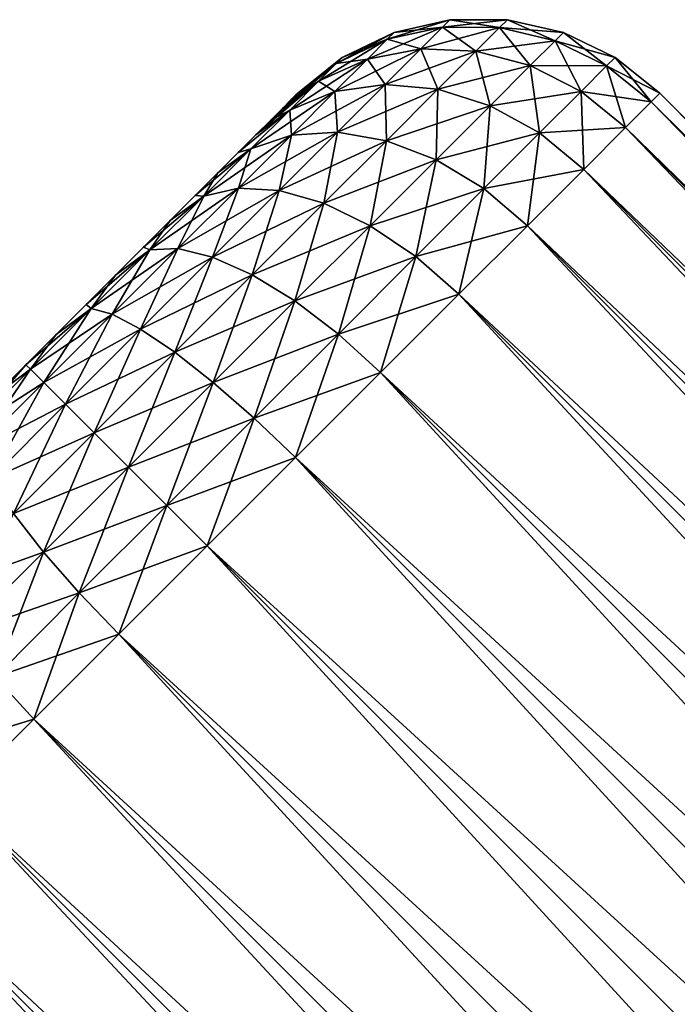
# Model space of a CAD drawing. Header units: metres. Extents: x -27 to 80, y -171 to 27.
# Tile 69 of 117: x -25.62 to -23.05, y 23.1 to 26.94. Entities that reach past the tile are written whole.
import ezdxf

# ---------------------------------------------------------------- set-up
doc = ezdxf.new("R2010")
doc.units = ezdxf.units.M
doc.layers.add('solid_509380_SW0003', color=7, linetype='CONTINUOUS')

msp = doc.modelspace()

# ---------------------------------------------------------------- linework, layer by layer
at = {"layer": 'solid_509380_SW0003'}
for points in [[(-23.970976, 26.915611, 18.414169), (-24.18689, 26.868141, 18.377125), (-24.264673, 26.790358, 18.739756)], [(-24.0564, 26.830187, 18.812424), (-23.970976, 26.915611, 18.414169), (-24.264673, 26.790358, 18.739756)], [(-23.942131, 26.944456, 18), (-24.160625, 26.894405, 18), (-24.18689, 26.868141, 18.377125)], [(-23.970976, 26.915611, 18.414169), (-23.942131, 26.944456, 18), (-24.18689, 26.868141, 18.377125)], [(-23.970976, 26.915611, 17.585831), (-24.18689, 26.868141, 17.622875), (-24.160625, 26.894405, 18)], [(-23.970976, 26.915611, 17.585831), (-24.0564, 26.830187, 17.187576), (-24.18689, 26.868141, 17.622875)], [(-23.942131, 26.944456, 18), (-23.970976, 26.915611, 17.585831), (-24.160625, 26.894405, 18)], [(-23.840786, 26.821775, 17.126888), (-24.0564, 26.830187, 17.187576), (-23.970976, 26.915611, 17.585831)], [(-23.74898, 26.913582, 18.445108), (-23.970976, 26.915611, 18.414169), (-24.0564, 26.830187, 18.812424)], [(-23.840786, 26.821775, 18.873112), (-23.74898, 26.913582, 18.445108), (-24.0564, 26.830187, 18.812424)], [(-23.717979, 26.944582, 18), (-23.942131, 26.944456, 18), (-23.970976, 26.915611, 18.414169)], [(-23.74898, 26.913582, 18.445108), (-23.717979, 26.944582, 18), (-23.970976, 26.915611, 18.414169)], [(-23.74898, 26.913582, 17.554892), (-23.970976, 26.915611, 17.585831), (-23.942131, 26.944456, 18)], [(-23.74898, 26.913582, 17.554892), (-23.840786, 26.821775, 17.126888), (-23.970976, 26.915611, 17.585831)], [(-23.717979, 26.944582, 18), (-23.74898, 26.913582, 17.554892), (-23.942131, 26.944456, 18)], [(-23.628658, 26.765549, 17.081226), (-23.840786, 26.821775, 17.126888), (-23.74898, 26.913582, 17.554892)], [(-23.532051, 26.862156, 18.468388), (-23.74898, 26.913582, 18.445108), (-23.840786, 26.821775, 18.873112)], [(-23.532051, 26.862156, 17.531612), (-23.74898, 26.913582, 17.554892), (-23.717979, 26.944582, 18)], [(-23.499432, 26.894775, 18), (-23.717979, 26.944582, 18), (-23.74898, 26.913582, 18.445108)], [(-23.532051, 26.862156, 17.531612), (-23.628658, 26.765549, 17.081226), (-23.74898, 26.913582, 17.554892)], [(-23.532051, 26.862156, 18.468388), (-23.499432, 26.894775, 18), (-23.74898, 26.913582, 18.445108)], [(-23.499432, 26.894775, 18), (-23.532051, 26.862156, 17.531612), (-23.717979, 26.944582, 18)], [(-24.160625, 26.894405, 18), (-24.36248, 26.796946, 18), (-24.38587, 26.773558, 18.335835)], [(-24.18689, 26.868141, 18.377125), (-24.160625, 26.894405, 18), (-24.38587, 26.773558, 18.335835)], [(-24.160625, 26.894405, 18), (-24.18689, 26.868141, 17.622875), (-24.36248, 26.796946, 18)], [(-23.331093, 26.763916, 17.517166), (-23.532051, 26.862156, 17.531612), (-23.499432, 26.894775, 18)], [(-23.297466, 26.797543, 18), (-23.499432, 26.894775, 18), (-23.532051, 26.862156, 18.468388)], [(-23.297466, 26.797543, 18), (-23.331093, 26.763916, 17.517166), (-23.499432, 26.894775, 18)], [(-24.18689, 26.868141, 18.377125), (-24.38587, 26.773558, 18.335835), (-24.455137, 26.704288, 18.658762)], [(-24.264673, 26.790358, 18.739756), (-24.18689, 26.868141, 18.377125), (-24.455137, 26.704288, 18.658762)], [(-24.18689, 26.868141, 17.622875), (-24.38587, 26.773558, 17.664165), (-24.36248, 26.796946, 18)], [(-24.18689, 26.868141, 17.622875), (-24.264673, 26.790358, 17.260244), (-24.38587, 26.773558, 17.664165)], [(-24.0564, 26.830187, 17.187576), (-24.264673, 26.790358, 17.260244), (-24.18689, 26.868141, 17.622875)], [(-23.628658, 26.765549, 18.918774), (-23.532051, 26.862156, 18.468388), (-23.840786, 26.821775, 18.873112)], [(-23.430679, 26.66433, 17.052887), (-23.628658, 26.765549, 17.081226), (-23.532051, 26.862156, 17.531612)], [(-23.331093, 26.763916, 18.482834), (-23.532051, 26.862156, 18.468388), (-23.628658, 26.765549, 18.918774)], [(-23.331093, 26.763916, 17.517166), (-23.430679, 26.66433, 17.052887), (-23.532051, 26.862156, 17.531612)], [(-23.331093, 26.763916, 18.482834), (-23.297466, 26.797543, 18), (-23.532051, 26.862156, 18.468388)], [(-24.36248, 26.796946, 18), (-24.536606, 26.657927, 17.999996), (-24.543287, 26.651243, 18.168104)], [(-24.38587, 26.773558, 18.335835), (-24.36248, 26.796946, 18), (-24.543287, 26.651243, 18.168104)], [(-24.36248, 26.796946, 18), (-24.38587, 26.773558, 17.664165), (-24.536606, 26.657927, 17.999996)], [(-24.0564, 26.830187, 18.812424), (-24.264673, 26.790358, 18.739756), (-24.390987, 26.664043, 19.073959)], [(-24.195124, 26.691463, 19.179455), (-24.0564, 26.830187, 18.812424), (-24.390987, 26.664043, 19.073959)], [(-24.0564, 26.830187, 17.187576), (-24.195124, 26.691463, 16.820545), (-24.264673, 26.790358, 17.260244)], [(-23.98987, 26.672691, 16.732437), (-24.195124, 26.691463, 16.820545), (-24.0564, 26.830187, 17.187576)], [(-23.840786, 26.821775, 18.873112), (-24.0564, 26.830187, 18.812424), (-24.195124, 26.691463, 19.179455)], [(-23.98987, 26.672691, 19.267563), (-23.840786, 26.821775, 18.873112), (-24.195124, 26.691463, 19.179455)], [(-23.840786, 26.821775, 17.126888), (-23.98987, 26.672691, 16.732437), (-24.0564, 26.830187, 17.187576)], [(-23.785542, 26.608667, 16.666147), (-23.98987, 26.672691, 16.732437), (-23.840786, 26.821775, 17.126888)], [(-23.628658, 26.765549, 18.918774), (-23.840786, 26.821775, 18.873112), (-23.98987, 26.672691, 19.267563)], [(-23.628658, 26.765549, 17.081226), (-23.785542, 26.608667, 16.666147), (-23.840786, 26.821775, 17.126888)], [(-23.331093, 26.763916, 18.482834), (-23.122393, 26.657927, 18), (-23.297466, 26.797543, 18)], [(-23.297466, 26.797543, 18), (-23.156359, 26.623959, 17.512274), (-23.331093, 26.763916, 17.517166)], [(-23.297466, 26.797543, 18), (-23.122393, 26.657927, 18), (-23.156359, 26.623959, 17.512274)], [(-24.38587, 26.773558, 18.335835), (-24.563246, 26.631285, 18.334074), (-24.596235, 26.598295, 18.495859)], [(-24.455137, 26.704288, 18.658762), (-24.38587, 26.773558, 18.335835), (-24.596235, 26.598295, 18.495859)], [(-24.264673, 26.790358, 18.739756), (-24.455137, 26.704288, 18.658762), (-24.567621, 26.591805, 18.956373)], [(-24.390987, 26.664043, 19.073959), (-24.264673, 26.790358, 18.739756), (-24.567621, 26.591805, 18.956373)], [(-24.38587, 26.773558, 17.664165), (-24.563248, 26.631285, 17.66592), (-24.543287, 26.651243, 17.83189)], [(-24.38587, 26.773558, 17.664165), (-24.455137, 26.704288, 17.341238), (-24.563248, 26.631285, 17.66592)], [(-24.38587, 26.773558, 18.335835), (-24.543287, 26.651243, 18.168104), (-24.563246, 26.631285, 18.334074)], [(-24.38587, 26.773558, 17.664165), (-24.543287, 26.651243, 17.83189), (-24.536606, 26.657927, 17.999996)], [(-24.264673, 26.790358, 17.260244), (-24.455137, 26.704288, 17.341238), (-24.38587, 26.773558, 17.664165)], [(-24.264673, 26.790358, 17.260244), (-24.390987, 26.664043, 16.926041), (-24.455137, 26.704288, 17.341238)], [(-24.195124, 26.691463, 16.820545), (-24.390987, 26.664043, 16.926041), (-24.264673, 26.790358, 17.260244)], [(-23.785542, 26.608667, 19.333853), (-23.628658, 26.765549, 18.918774), (-23.98987, 26.672691, 19.267563)], [(-23.592402, 26.502609, 16.625004), (-23.785542, 26.608667, 16.666147), (-23.628658, 26.765549, 17.081226)], [(-23.430679, 26.66433, 18.947113), (-23.628658, 26.765549, 18.918774), (-23.785542, 26.608667, 19.333853)], [(-23.430679, 26.66433, 17.052887), (-23.592402, 26.502609, 16.625004), (-23.628658, 26.765549, 17.081226)], [(-23.430679, 26.66433, 18.947113), (-23.331093, 26.763916, 18.482834), (-23.628658, 26.765549, 18.918774)], [(-23.430679, 26.66433, 18.947113), (-23.156359, 26.623959, 18.487726), (-23.331093, 26.763916, 18.482834)], [(-23.331093, 26.763916, 17.517166), (-23.256954, 26.523363, 17.043291), (-23.430679, 26.66433, 17.052887)], [(-23.331093, 26.763916, 18.482834), (-23.156359, 26.623959, 18.487726), (-23.122393, 26.657927, 18)], [(-23.331093, 26.763916, 17.517166), (-23.156359, 26.623959, 17.512274), (-23.256954, 26.523363, 17.043291)], [(-24.455137, 26.704288, 18.658762), (-24.641834, 26.552696, 18.651386), (-24.699469, 26.495064, 18.798698)], [(-24.567621, 26.591805, 18.956373), (-24.455137, 26.704288, 18.658762), (-24.699469, 26.495064, 18.798698)], [(-24.455137, 26.704288, 17.341238), (-24.641836, 26.552694, 17.348608), (-24.596237, 26.598295, 17.504135)], [(-24.455137, 26.704288, 17.341238), (-24.567621, 26.591805, 17.043627), (-24.641836, 26.552694, 17.348608)], [(-24.455137, 26.704288, 18.658762), (-24.596235, 26.598295, 18.495859), (-24.641834, 26.552696, 18.651386)], [(-24.455137, 26.704288, 17.341238), (-24.596237, 26.598295, 17.504135), (-24.563248, 26.631285, 17.66592)], [(-24.390987, 26.664043, 16.926041), (-24.567621, 26.591805, 17.043627), (-24.455137, 26.704288, 17.341238)], [(-24.195124, 26.691463, 19.179455), (-24.390987, 26.664043, 19.073959), (-24.560978, 26.494053, 19.36689)], [(-24.381811, 26.504776, 19.501162), (-24.195124, 26.691463, 19.179455), (-24.560978, 26.494053, 19.36689)], [(-24.195124, 26.691463, 16.820545), (-24.381811, 26.504776, 16.498838), (-24.390987, 26.664043, 16.926041)], [(-24.190504, 26.472057, 16.3867), (-24.381811, 26.504776, 16.498838), (-24.195124, 26.691463, 16.820545)], [(-23.98987, 26.672691, 19.267563), (-24.195124, 26.691463, 19.179455), (-24.381811, 26.504776, 19.501162)], [(-23.98987, 26.672691, 16.732437), (-24.190504, 26.472057, 16.3867), (-24.195124, 26.691463, 16.820545)], [(-24.390987, 26.664043, 19.073959), (-24.567621, 26.591805, 18.956373), (-24.719, 26.440426, 19.217232)], [(-24.560978, 26.494053, 19.36689), (-24.390987, 26.664043, 19.073959), (-24.719, 26.440426, 19.217232)], [(-24.390987, 26.664043, 16.926041), (-24.560978, 26.494053, 16.63311), (-24.567621, 26.591805, 17.043627)], [(-24.543287, 26.651243, 18.168104), (-24.543287, 26.651243, 17.83189), (-24.563248, 26.631285, 17.66592)], [(-24.563246, 26.631285, 18.334074), (-24.543287, 26.651243, 18.168104), (-24.563248, 26.631285, 17.66592)], [(-24.381811, 26.504776, 16.498838), (-24.560978, 26.494053, 16.63311), (-24.390987, 26.664043, 16.926041)], [(-24.543287, 26.651243, 18.168104), (-24.536606, 26.657927, 17.999996), (-24.543287, 26.651243, 17.83189)], [(-24.190504, 26.472057, 19.6133), (-23.98987, 26.672691, 19.267563), (-24.381811, 26.504776, 19.501162)], [(-23.996668, 26.397539, 16.302328), (-24.190504, 26.472057, 16.3867), (-23.98987, 26.672691, 16.732437)], [(-23.785542, 26.608667, 19.333853), (-23.98987, 26.672691, 19.267563), (-24.190504, 26.472057, 19.6133)], [(-23.785542, 26.608667, 16.666147), (-23.996668, 26.397539, 16.302328), (-23.98987, 26.672691, 16.732437)], [(-23.592402, 26.502609, 19.374996), (-23.430679, 26.66433, 18.947113), (-23.785542, 26.608667, 19.333853)], [(-23.592402, 26.502609, 19.374996), (-23.256954, 26.523363, 18.956709), (-23.430679, 26.66433, 18.947113)], [(-23.430679, 26.66433, 17.052887), (-23.420315, 26.360003, 16.611074), (-23.592402, 26.502609, 16.625004)], [(-23.430679, 26.66433, 18.947113), (-23.256954, 26.523363, 18.956709), (-23.156359, 26.623959, 18.487726)], [(-23.430679, 26.66433, 17.052887), (-23.256954, 26.523363, 17.043291), (-23.420315, 26.360003, 16.611074)], [(-15.344217, 18.879751, 18), (-23.122393, 26.657927, 18), (-23.156359, 26.623959, 18.487726)], [(-15.378184, 18.845783, 17.512274), (-23.156359, 26.623959, 17.512274), (-23.122393, 26.657927, 18)], [(-15.344217, 18.879751, 18), (-15.378184, 18.845783, 17.512274), (-23.122393, 26.657927, 18)], [(-24.563246, 26.631285, 18.334074), (-24.563248, 26.631285, 17.66592), (-24.596237, 26.598295, 17.504135)], [(-24.596235, 26.598295, 18.495859), (-24.563246, 26.631285, 18.334074), (-24.596237, 26.598295, 17.504135)], [(-23.996668, 26.397539, 19.697672), (-23.785542, 26.608667, 19.333853), (-24.190504, 26.472057, 19.6133)], [(-23.810041, 26.284969, 16.249962), (-23.996668, 26.397539, 16.302328), (-23.785542, 26.608667, 16.666147)], [(-23.592402, 26.502609, 19.374996), (-23.785542, 26.608667, 19.333853), (-23.996668, 26.397539, 19.697672)], [(-23.592402, 26.502609, 16.625004), (-23.810041, 26.284969, 16.249962), (-23.785542, 26.608667, 16.666147)], [(-15.378184, 18.845783, 18.487726), (-23.156359, 26.623959, 18.487726), (-23.256954, 26.523363, 18.956709)], [(-15.478781, 18.745188, 17.043291), (-23.256954, 26.523363, 17.043291), (-23.156359, 26.623959, 17.512274)], [(-15.378184, 18.845783, 18.487726), (-15.344217, 18.879751, 18), (-23.156359, 26.623959, 18.487726)], [(-15.378184, 18.845783, 17.512274), (-15.478781, 18.745188, 17.043291), (-23.156359, 26.623959, 17.512274)], [(-24.567621, 26.591805, 17.043627), (-24.768419, 26.426113, 17.064037), (-24.699471, 26.49506, 17.201298)], [(-24.567621, 26.591805, 17.043627), (-24.719, 26.440426, 16.782768), (-24.768419, 26.426113, 17.064037)], [(-24.567621, 26.591805, 18.956373), (-24.699469, 26.495064, 18.798698), (-24.768415, 26.426115, 18.935957)], [(-24.719, 26.440426, 19.217232), (-24.567621, 26.591805, 18.956373), (-24.768415, 26.426115, 18.935957)], [(-24.560978, 26.494053, 16.63311), (-24.719, 26.440426, 16.782768), (-24.567621, 26.591805, 17.043627)], [(-24.567621, 26.591805, 17.043627), (-24.699471, 26.49506, 17.201298), (-24.641836, 26.552694, 17.348608)], [(-24.596235, 26.598295, 18.495859), (-24.596237, 26.598295, 17.504135), (-24.641836, 26.552694, 17.348608)], [(-24.641834, 26.552696, 18.651386), (-24.596235, 26.598295, 18.495859), (-24.641836, 26.552694, 17.348608)], [(-24.641834, 26.552696, 18.651386), (-24.641836, 26.552694, 17.348608), (-24.699471, 26.49506, 17.201298)], [(-24.699469, 26.495064, 18.798698), (-24.641834, 26.552696, 18.651386), (-24.699471, 26.49506, 17.201298)], [(-24.560978, 26.494053, 19.36689), (-24.719, 26.440426, 19.217232), (-24.903454, 26.255972, 19.431314)], [(-24.768112, 26.286919, 19.607292), (-24.560978, 26.494053, 19.36689), (-24.903454, 26.255972, 19.431314)], [(-24.768415, 26.426115, 18.935957), (-24.699471, 26.49506, 17.201298), (-24.768419, 26.426113, 17.064037)], [(-24.768415, 26.426115, 18.935957), (-24.699469, 26.495064, 18.798698), (-24.699471, 26.49506, 17.201298)], [(-24.381811, 26.504776, 19.501162), (-24.560978, 26.494053, 19.36689), (-24.768112, 26.286919, 19.607292)], [(-24.609293, 26.277294, 19.765179), (-24.381811, 26.504776, 19.501162), (-24.768112, 26.286919, 19.607292)], [(-24.560978, 26.494053, 16.63311), (-24.768112, 26.286919, 16.392708), (-24.719, 26.440426, 16.782768)], [(-24.609293, 26.277294, 16.234821), (-24.768112, 26.286919, 16.392708), (-24.560978, 26.494053, 16.63311)], [(-24.381811, 26.504776, 16.498838), (-24.609293, 26.277294, 16.234821), (-24.560978, 26.494053, 16.63311)], [(-24.434978, 26.227583, 16.102959), (-24.609293, 26.277294, 16.234821), (-24.381811, 26.504776, 16.498838)], [(-24.190504, 26.472057, 19.6133), (-24.381811, 26.504776, 19.501162), (-24.609293, 26.277294, 19.765179)], [(-24.190504, 26.472057, 16.3867), (-24.434978, 26.227583, 16.102959), (-24.381811, 26.504776, 16.498838)], [(-23.810041, 26.284969, 19.750038), (-23.592402, 26.502609, 19.374996), (-23.996668, 26.397539, 19.697672)], [(-23.810041, 26.284969, 19.750038), (-23.420315, 26.360003, 19.388926), (-23.592402, 26.502609, 19.374996)], [(-23.592402, 26.502609, 16.625004), (-23.64016, 26.140158, 16.232233), (-23.810041, 26.284969, 16.249962)], [(-23.592402, 26.502609, 16.625004), (-23.420315, 26.360003, 16.611074), (-23.64016, 26.140158, 16.232233)], [(-23.592402, 26.502609, 19.374996), (-23.420315, 26.360003, 19.388926), (-23.256954, 26.523363, 18.956709)], [(-15.478781, 18.745188, 18.956709), (-23.256954, 26.523363, 18.956709), (-23.420315, 26.360003, 19.388926)], [(-15.642139, 18.581829, 16.611074), (-23.420315, 26.360003, 16.611074), (-23.256954, 26.523363, 17.043291)], [(-15.478781, 18.745188, 18.956709), (-15.378184, 18.845783, 18.487726), (-23.256954, 26.523363, 18.956709)], [(-15.478781, 18.745188, 17.043291), (-15.642139, 18.581829, 16.611074), (-23.256954, 26.523363, 17.043291)], [(-24.434978, 26.227583, 19.897041), (-24.190504, 26.472057, 19.6133), (-24.609293, 26.277294, 19.765179)], [(-24.253927, 26.14028, 16.003748), (-24.434978, 26.227583, 16.102959), (-24.190504, 26.472057, 16.3867)], [(-23.996668, 26.397539, 19.697672), (-24.190504, 26.472057, 19.6133), (-24.434978, 26.227583, 19.897041)], [(-23.996668, 26.397539, 16.302328), (-24.253927, 26.14028, 16.003748), (-24.190504, 26.472057, 16.3867)], [(-24.719, 26.440426, 19.217232), (-24.847805, 26.346725, 19.061422), (-24.936657, 26.257875, 19.173538)], [(-24.903454, 26.255972, 19.431314), (-24.719, 26.440426, 19.217232), (-24.936657, 26.257875, 19.173538)], [(-24.719, 26.440426, 16.782768), (-24.903454, 26.255972, 16.568686), (-24.847809, 26.346722, 16.938574)], [(-24.768112, 26.286919, 16.392708), (-24.903454, 26.255972, 16.568686), (-24.719, 26.440426, 16.782768)], [(-24.719, 26.440426, 16.782768), (-24.847809, 26.346722, 16.938574), (-24.768419, 26.426113, 17.064037)], [(-24.847805, 26.346725, 19.061422), (-24.768419, 26.426113, 17.064037), (-24.847809, 26.346722, 16.938574)], [(-24.719, 26.440426, 19.217232), (-24.768415, 26.426115, 18.935957), (-24.847805, 26.346725, 19.061422)], [(-24.847805, 26.346725, 19.061422), (-24.768415, 26.426115, 18.935957), (-24.768419, 26.426113, 17.064037)], [(-24.253927, 26.14028, 19.996252), (-23.996668, 26.397539, 19.697672), (-24.434978, 26.227583, 19.897041)], [(-24.075235, 26.019773, 15.942173), (-24.253927, 26.14028, 16.003748), (-23.996668, 26.397539, 16.302328)], [(-23.810041, 26.284969, 19.750038), (-23.996668, 26.397539, 19.697672), (-24.253927, 26.14028, 19.996252)], [(-23.810041, 26.284969, 16.249962), (-24.075235, 26.019773, 15.942173), (-23.996668, 26.397539, 16.302328)], [(-24.936657, 26.257875, 19.173538), (-24.847809, 26.346722, 16.938574), (-24.936659, 26.257872, 16.826458)], [(-24.903454, 26.255972, 16.568686), (-24.936659, 26.257872, 16.826458), (-24.847809, 26.346722, 16.938574)], [(-24.936657, 26.257875, 19.173538), (-24.847805, 26.346725, 19.061422), (-24.847809, 26.346722, 16.938574)], [(-23.810041, 26.284969, 19.750038), (-23.64016, 26.140158, 19.767767), (-23.420315, 26.360003, 19.388926)], [(-15.642139, 18.581829, 19.388926), (-23.420315, 26.360003, 19.388926), (-23.64016, 26.140158, 19.767767)], [(-15.861984, 18.361984, 16.232233), (-23.64016, 26.140158, 16.232233), (-23.420315, 26.360003, 16.611074)], [(-15.642139, 18.581829, 19.388926), (-15.478781, 18.745188, 18.956709), (-23.420315, 26.360003, 19.388926)], [(-15.642139, 18.581829, 16.611074), (-15.861984, 18.361984, 16.232233), (-23.420315, 26.360003, 16.611074)], [(-24.768112, 26.286919, 19.607292), (-24.903454, 26.255972, 19.431314), (-25.113897, 26.045528, 19.590391)], [(-25.004429, 26.050602, 19.785929), (-24.768112, 26.286919, 19.607292), (-25.113897, 26.045528, 19.590391)], [(-25.033798, 26.160732, 19.27083), (-24.936659, 26.257872, 16.826458), (-25.033802, 26.160728, 16.729168)], [(-24.903454, 26.255972, 16.568686), (-25.033802, 26.160728, 16.729168), (-24.936659, 26.257872, 16.826458)], [(-25.033798, 26.160732, 19.27083), (-24.936657, 26.257875, 19.173538), (-24.936659, 26.257872, 16.826458)], [(-24.903454, 26.255972, 19.431314), (-24.936657, 26.257875, 19.173538), (-25.033798, 26.160732, 19.27083)], [(-24.768112, 26.286919, 16.392708), (-25.004429, 26.050602, 16.214071), (-24.903454, 26.255972, 16.568686)], [(-24.868824, 26.017763, 16.038637), (-25.004429, 26.050602, 16.214071), (-24.768112, 26.286919, 16.392708)], [(-24.609293, 26.277294, 19.765179), (-24.768112, 26.286919, 19.607292), (-25.004429, 26.050602, 19.785929)], [(-24.868824, 26.017763, 19.961363), (-24.609293, 26.277294, 19.765179), (-25.004429, 26.050602, 19.785929)], [(-24.609293, 26.277294, 16.234821), (-24.868824, 26.017763, 16.038637), (-24.768112, 26.286919, 16.392708)], [(-24.713898, 25.948664, 15.892121), (-24.868824, 26.017763, 16.038637), (-24.609293, 26.277294, 16.234821)], [(-24.434978, 26.227583, 19.897041), (-24.609293, 26.277294, 19.765179), (-24.868824, 26.017763, 19.961363)], [(-24.434978, 26.227583, 16.102959), (-24.713898, 25.948664, 15.892121), (-24.609293, 26.277294, 16.234821)], [(-24.075235, 26.019773, 20.057827), (-23.810041, 26.284969, 19.750038), (-24.253927, 26.14028, 19.996252)], [(-24.075235, 26.019773, 20.057827), (-23.64016, 26.140158, 19.767767), (-23.810041, 26.284969, 19.750038)], [(-23.810041, 26.284969, 16.249962), (-23.908041, 25.872278, 15.921326), (-24.075235, 26.019773, 15.942173)], [(-23.810041, 26.284969, 16.249962), (-23.64016, 26.140158, 16.232233), (-23.908041, 25.872278, 15.921326)], [(-24.903454, 26.255972, 19.431314), (-25.033798, 26.160732, 19.27083), (-25.137976, 26.056555, 19.352074)], [(-25.113897, 26.045528, 19.590391), (-24.903454, 26.255972, 19.431314), (-25.137976, 26.056555, 19.352074)], [(-24.903454, 26.255972, 16.568686), (-25.113897, 26.045528, 16.409609), (-25.033802, 26.160728, 16.729168)], [(-25.004429, 26.050602, 16.214071), (-25.113897, 26.045528, 16.409609), (-24.903454, 26.255972, 16.568686)], [(-24.713898, 25.948664, 20.10788), (-24.434978, 26.227583, 19.897041), (-24.868824, 26.017763, 19.961363)], [(-24.547432, 25.846775, 15.781884), (-24.713898, 25.948664, 15.892121), (-24.434978, 26.227583, 16.102959)], [(-24.253927, 26.14028, 19.996252), (-24.434978, 26.227583, 19.897041), (-24.713898, 25.948664, 20.10788)], [(-24.253927, 26.14028, 16.003748), (-24.547432, 25.846775, 15.781884), (-24.434978, 26.227583, 16.102959)], [(-25.137976, 26.056555, 19.352074), (-25.033802, 26.160728, 16.729168), (-25.13798, 26.056551, 16.647923)], [(-25.113897, 26.045528, 16.409609), (-25.13798, 26.056551, 16.647923), (-25.033802, 26.160728, 16.729168)], [(-25.137976, 26.056555, 19.352074), (-25.033798, 26.160732, 19.27083), (-25.033802, 26.160728, 16.729168)], [(-24.547432, 25.846775, 20.218117), (-24.253927, 26.14028, 19.996252), (-24.713898, 25.948664, 20.10788)], [(-24.377794, 25.717215, 15.713465), (-24.547432, 25.846775, 15.781884), (-24.253927, 26.14028, 16.003748)], [(-24.075235, 26.019773, 20.057827), (-24.253927, 26.14028, 19.996252), (-24.547432, 25.846775, 20.218117)], [(-24.075235, 26.019773, 15.942173), (-24.377794, 25.717215, 15.713465), (-24.253927, 26.14028, 16.003748)], [(-24.075235, 26.019773, 20.057827), (-23.908041, 25.872278, 20.078674), (-23.64016, 26.140158, 19.767767)], [(-15.861984, 18.361984, 19.767767), (-23.64016, 26.140158, 19.767767), (-23.908041, 25.872278, 20.078674)], [(-16.129866, 18.094103, 15.921326), (-23.908041, 25.872278, 15.921326), (-23.64016, 26.140158, 16.232233)], [(-15.861984, 18.361984, 19.767767), (-15.642139, 18.581829, 19.388926), (-23.64016, 26.140158, 19.767767)], [(-15.861984, 18.361984, 16.232233), (-16.129866, 18.094103, 15.921326), (-23.64016, 26.140158, 16.232233)], [(-25.113897, 26.045528, 19.590391), (-25.24807, 25.946461, 19.416376), (-25.362606, 25.831926, 19.462828)], [(-25.342243, 25.817183, 19.688351), (-25.113897, 26.045528, 19.590391), (-25.362606, 25.831926, 19.462828)], [(-25.004429, 26.050602, 19.785929), (-25.113897, 26.045528, 19.590391), (-25.342243, 25.817183, 19.688351)], [(-25.260847, 25.794182, 19.895931), (-25.004429, 26.050602, 19.785929), (-25.342243, 25.817183, 19.688351)], [(-25.113897, 26.045528, 16.409609), (-25.342243, 25.817183, 16.311649), (-25.248075, 25.946455, 16.58362)], [(-25.260847, 25.794182, 16.104069), (-25.342243, 25.817183, 16.311649), (-25.113897, 26.045528, 16.409609)], [(-25.004429, 26.050602, 16.214071), (-25.260847, 25.794182, 16.104069), (-25.113897, 26.045528, 16.409609)], [(-25.150431, 25.736156, 15.917829), (-25.260847, 25.794182, 16.104069), (-25.004429, 26.050602, 16.214071)], [(-24.868824, 26.017763, 19.961363), (-25.004429, 26.050602, 19.785929), (-25.260847, 25.794182, 19.895931)], [(-25.24807, 25.946461, 19.416376), (-25.13798, 26.056551, 16.647923), (-25.248075, 25.946455, 16.58362)], [(-25.113897, 26.045528, 16.409609), (-25.248075, 25.946455, 16.58362), (-25.13798, 26.056551, 16.647923)], [(-25.24807, 25.946461, 19.416376), (-25.137976, 26.056555, 19.352074), (-25.13798, 26.056551, 16.647923)], [(-25.113897, 26.045528, 19.590391), (-25.137976, 26.056555, 19.352074), (-25.24807, 25.946461, 19.416376)], [(-24.868824, 26.017763, 16.038637), (-25.150431, 25.736156, 15.917829), (-25.004429, 26.050602, 16.214071)], [(-25.150431, 25.736156, 20.08217), (-24.868824, 26.017763, 19.961363), (-25.260847, 25.794182, 19.895931)], [(-25.016541, 25.646021, 15.762288), (-25.150431, 25.736156, 15.917829), (-24.868824, 26.017763, 16.038637)], [(-24.713898, 25.948664, 20.10788), (-24.868824, 26.017763, 19.961363), (-25.150431, 25.736156, 20.08217)], [(-24.713898, 25.948664, 15.892121), (-25.016541, 25.646021, 15.762288), (-24.868824, 26.017763, 16.038637)], [(-24.377794, 25.717215, 20.286535), (-24.075235, 26.019773, 20.057827), (-24.547432, 25.846775, 20.218117)], [(-24.377794, 25.717215, 20.286535), (-23.908041, 25.872278, 20.078674), (-24.075235, 26.019773, 20.057827)], [(-24.075235, 26.019773, 15.942173), (-24.213663, 25.566654, 15.690301), (-24.377794, 25.717215, 15.713465)], [(-24.075235, 26.019773, 15.942173), (-23.908041, 25.872278, 15.921326), (-24.213663, 25.566654, 15.690301)], [(-25.362606, 25.831926, 19.462828), (-25.248075, 25.946455, 16.58362), (-25.362614, 25.831917, 16.53717)], [(-25.342243, 25.817183, 16.311649), (-25.362614, 25.831917, 16.53717), (-25.248075, 25.946455, 16.58362)], [(-25.362606, 25.831926, 19.462828), (-25.24807, 25.946461, 19.416376), (-25.248075, 25.946455, 16.58362)], [(-25.016541, 25.646021, 20.237713), (-24.713898, 25.948664, 20.10788), (-25.150431, 25.736156, 20.08217)], [(-24.865904, 25.528303, 15.645261), (-25.016541, 25.646021, 15.762288), (-24.713898, 25.948664, 15.892121)], [(-24.547432, 25.846775, 20.218117), (-24.713898, 25.948664, 20.10788), (-25.016541, 25.646021, 20.237713)], [(-24.547432, 25.846775, 15.781884), (-24.865904, 25.528303, 15.645261), (-24.713898, 25.948664, 15.892121)], [(-24.865904, 25.528303, 20.35474), (-24.547432, 25.846775, 20.218117), (-25.016541, 25.646021, 20.237713)], [(-24.706089, 25.38892, 15.572627), (-24.865904, 25.528303, 15.645261), (-24.547432, 25.846775, 15.781884)], [(-24.377794, 25.717215, 20.286535), (-24.547432, 25.846775, 20.218117), (-24.865904, 25.528303, 20.35474)], [(-24.377794, 25.717215, 15.713465), (-24.706089, 25.38892, 15.572627), (-24.547432, 25.846775, 15.781884)], [(-24.377794, 25.717215, 20.286535), (-24.213663, 25.566654, 20.309698), (-23.908041, 25.872278, 20.078674)], [(-16.129866, 18.094103, 20.078674), (-23.908041, 25.872278, 20.078674), (-24.213663, 25.566654, 20.309698)], [(-16.43549, 17.788479, 15.690301), (-24.213663, 25.566654, 15.690301), (-23.908041, 25.872278, 15.921326)], [(-16.129866, 18.094103, 20.078674), (-15.861984, 18.361984, 19.767767), (-23.908041, 25.872278, 20.078674)], [(-16.129866, 18.094103, 15.921326), (-16.43549, 17.788479, 15.690301), (-23.908041, 25.872278, 15.921326)], [(-25.342243, 25.817183, 19.688351), (-25.479645, 25.714886, 19.490747), (-25.597265, 25.597265, 19.5)], [(-25.342243, 25.817183, 19.688351), (-25.597265, 25.597265, 19.5), (-25.579714, 25.579714, 19.721426)], [(-25.342243, 25.817183, 16.311649), (-25.579714, 25.579714, 16.278574), (-25.47965, 25.71488, 16.509251)], [(-25.260847, 25.794182, 19.895931), (-25.342243, 25.817183, 19.688351), (-25.579714, 25.579714, 19.721426)], [(-25.342243, 25.817183, 16.311649), (-25.527515, 25.527515, 16.066925), (-25.579714, 25.579714, 16.278574)], [(-25.260847, 25.794182, 16.104069), (-25.527515, 25.527515, 16.066925), (-25.342243, 25.817183, 16.311649)], [(-25.479645, 25.714886, 19.490747), (-25.362614, 25.831917, 16.53717), (-25.47965, 25.71488, 16.509251)], [(-25.342243, 25.817183, 16.311649), (-25.47965, 25.71488, 16.509251), (-25.362614, 25.831917, 16.53717)], [(-25.479645, 25.714886, 19.490747), (-25.362606, 25.831926, 19.462828), (-25.362614, 25.831917, 16.53717)], [(-25.342243, 25.817183, 19.688351), (-25.362606, 25.831926, 19.462828), (-25.479645, 25.714886, 19.490747)], [(-25.260847, 25.794182, 19.895931), (-25.579714, 25.579714, 19.721426), (-25.527515, 25.527515, 19.933075)], [(-25.150431, 25.736156, 20.08217), (-25.260847, 25.794182, 19.895931), (-25.527515, 25.527515, 19.933075)], [(-25.260847, 25.794182, 16.104069), (-25.443295, 25.443295, 15.877037), (-25.527515, 25.527515, 16.066925)], [(-25.150431, 25.736156, 15.917829), (-25.443295, 25.443295, 15.877037), (-25.260847, 25.794182, 16.104069)], [(-25.150431, 25.736156, 20.08217), (-25.527515, 25.527515, 19.933075), (-25.443295, 25.443295, 20.122963)], [(-25.016541, 25.646021, 20.237713), (-25.150431, 25.736156, 20.08217), (-25.443295, 25.443295, 20.122963)], [(-25.150431, 25.736156, 15.917829), (-25.33128, 25.33128, 15.718449), (-25.443295, 25.443295, 15.877037)], [(-25.016541, 25.646021, 15.762288), (-25.33128, 25.33128, 15.718449), (-25.150431, 25.736156, 15.917829)], [(-25.479645, 25.714886, 19.490747), (-25.597265, 25.597265, 16.5), (-25.597265, 25.597265, 19.5)], [(-25.479645, 25.714886, 19.490747), (-25.47965, 25.71488, 16.509251), (-25.597265, 25.597265, 16.5)], [(-25.579714, 25.579714, 16.278574), (-25.597265, 25.597265, 16.5), (-25.47965, 25.71488, 16.509251)], [(-24.706089, 25.38892, 20.427372), (-24.377794, 25.717215, 20.286535), (-24.865904, 25.528303, 20.35474)], [(-24.706089, 25.38892, 20.427372), (-24.213663, 25.566654, 20.309698), (-24.377794, 25.717215, 20.286535)], [(-24.377794, 25.717215, 15.713465), (-24.545284, 25.235033, 15.548037), (-24.706089, 25.38892, 15.572627)], [(-24.377794, 25.717215, 15.713465), (-24.213663, 25.566654, 15.690301), (-24.545284, 25.235033, 15.548037)], [(-25.016541, 25.646021, 20.237713), (-25.443295, 25.443295, 20.122963), (-25.33128, 25.33128, 20.281551)], [(-24.865904, 25.528303, 20.35474), (-25.016541, 25.646021, 20.237713), (-25.33128, 25.33128, 20.281551)], [(-25.016541, 25.646021, 15.762288), (-25.197104, 25.197104, 15.599129), (-25.33128, 25.33128, 15.718449)], [(-24.865904, 25.528303, 15.645261), (-25.197104, 25.197104, 15.599129), (-25.016541, 25.646021, 15.762288)], [(-25.817183, 25.342243, 16.311649), (-25.714886, 25.479645, 16.509253), (-25.597265, 25.597265, 16.5)], [(-25.579714, 25.579714, 16.278574), (-25.817183, 25.342243, 16.311649), (-25.597265, 25.597265, 16.5)], [(-25.817183, 25.342243, 19.688351), (-25.579714, 25.579714, 19.721426), (-25.71488, 25.47965, 19.490749)], [(-25.527515, 25.527515, 19.933075), (-25.579714, 25.579714, 19.721426), (-25.817183, 25.342243, 19.688351)], [(-25.794182, 25.260847, 16.104069), (-25.817183, 25.342243, 16.311649), (-25.579714, 25.579714, 16.278574)], [(-25.527515, 25.527515, 16.066925), (-25.794182, 25.260847, 16.104069), (-25.579714, 25.579714, 16.278574)], [(-25.714886, 25.479645, 16.509253), (-25.71488, 25.47965, 19.490749), (-25.597265, 25.597265, 19.5)], [(-25.597265, 25.597265, 16.5), (-25.714886, 25.479645, 16.509253), (-25.597265, 25.597265, 19.5)], [(-25.579714, 25.579714, 19.721426), (-25.597265, 25.597265, 19.5), (-25.71488, 25.47965, 19.490749)], [(-24.706089, 25.38892, 20.427372), (-24.545284, 25.235033, 20.451963), (-24.213663, 25.566654, 20.309698)], [(-16.43549, 17.788479, 20.309698), (-24.213663, 25.566654, 20.309698), (-24.545284, 25.235033, 20.451963)], [(-16.767111, 17.456858, 15.548037), (-24.545284, 25.235033, 15.548037), (-24.213663, 25.566654, 15.690301)], [(-16.43549, 17.788479, 20.309698), (-16.129866, 18.094103, 20.078674), (-24.213663, 25.566654, 20.309698)], [(-16.43549, 17.788479, 15.690301), (-16.767111, 17.456858, 15.548037), (-24.213663, 25.566654, 15.690301)], [(-25.794182, 25.260847, 19.895931), (-25.527515, 25.527515, 19.933075), (-25.817183, 25.342243, 19.688351)], [(-25.443295, 25.443295, 20.122963), (-25.527515, 25.527515, 19.933075), (-25.794182, 25.260847, 19.895931)], [(-25.736156, 25.150431, 15.917829), (-25.794182, 25.260847, 16.104069), (-25.527515, 25.527515, 16.066925)], [(-25.443295, 25.443295, 15.877037), (-25.736156, 25.150431, 15.917829), (-25.527515, 25.527515, 16.066925)], [(-24.865904, 25.528303, 20.35474), (-25.33128, 25.33128, 20.281551), (-25.197104, 25.197104, 20.400871)], [(-24.706089, 25.38892, 20.427372), (-24.865904, 25.528303, 20.35474), (-25.197104, 25.197104, 20.400871)], [(-24.865904, 25.528303, 15.645261), (-25.047504, 25.047504, 15.525072), (-25.197104, 25.197104, 15.599129)], [(-24.706089, 25.38892, 15.572627), (-25.047504, 25.047504, 15.525072), (-24.865904, 25.528303, 15.645261)], [(-25.736156, 25.150431, 20.08217), (-25.443295, 25.443295, 20.122963), (-25.794182, 25.260847, 19.895931)], [(-25.33128, 25.33128, 20.281551), (-25.443295, 25.443295, 20.122963), (-25.736156, 25.150431, 20.08217)], [(-25.646021, 25.016541, 15.762288), (-25.736156, 25.150431, 15.917829), (-25.443295, 25.443295, 15.877037)], [(-25.33128, 25.33128, 15.718449), (-25.646021, 25.016541, 15.762288), (-25.443295, 25.443295, 15.877037)], [(-24.706089, 25.38892, 20.427372), (-25.197104, 25.197104, 20.400871), (-25.047504, 25.047504, 20.474928)], [(-24.706089, 25.38892, 20.427372), (-25.047504, 25.047504, 20.474928), (-24.545284, 25.235033, 20.451963)], [(-24.706089, 25.38892, 15.572627), (-24.89016, 24.89016, 15.5), (-25.047504, 25.047504, 15.525072)], [(-24.706089, 25.38892, 15.572627), (-24.545284, 25.235033, 15.548037), (-24.89016, 24.89016, 15.5)], [(-25.646021, 25.016541, 20.237713), (-25.33128, 25.33128, 20.281551), (-25.736156, 25.150431, 20.08217)], [(-25.197104, 25.197104, 20.400871), (-25.33128, 25.33128, 20.281551), (-25.646021, 25.016541, 20.237713)], [(-25.528303, 24.865904, 15.645261), (-25.646021, 25.016541, 15.762288), (-25.33128, 25.33128, 15.718449)], [(-25.197104, 25.197104, 15.599129), (-25.528303, 24.865904, 15.645261), (-25.33128, 25.33128, 15.718449)], [(-25.047504, 25.047504, 20.474928), (-24.89016, 24.89016, 20.5), (-24.545284, 25.235033, 20.451963)], [(-16.767111, 17.456858, 20.451963), (-24.545284, 25.235033, 20.451963), (-24.89016, 24.89016, 20.5)], [(-17.111984, 17.111984, 15.5), (-24.89016, 24.89016, 15.5), (-24.545284, 25.235033, 15.548037)], [(-16.767111, 17.456858, 20.451963), (-16.43549, 17.788479, 20.309698), (-24.545284, 25.235033, 20.451963)], [(-16.767111, 17.456858, 15.548037), (-17.111984, 17.111984, 15.5), (-24.545284, 25.235033, 15.548037)], [(-25.528303, 24.865904, 20.35474), (-25.197104, 25.197104, 20.400871), (-25.646021, 25.016541, 20.237713)], [(-25.047504, 25.047504, 20.474928), (-25.197104, 25.197104, 20.400871), (-25.528303, 24.865904, 20.35474)], [(-25.38892, 24.706089, 15.572627), (-25.528303, 24.865904, 15.645261), (-25.197104, 25.197104, 15.599129)], [(-25.047504, 25.047504, 15.525072), (-25.38892, 24.706089, 15.572627), (-25.197104, 25.197104, 15.599129)], [(-25.38892, 24.706089, 20.427372), (-25.047504, 25.047504, 20.474928), (-25.528303, 24.865904, 20.35474)], [(-25.38892, 24.706089, 20.427372), (-24.89016, 24.89016, 20.5), (-25.047504, 25.047504, 20.474928)], [(-25.047504, 25.047504, 15.525072), (-25.235033, 24.545284, 15.548037), (-25.38892, 24.706089, 15.572627)], [(-25.047504, 25.047504, 15.525072), (-24.89016, 24.89016, 15.5), (-25.235033, 24.545284, 15.548037)], [(-25.528303, 24.865904, 20.35474), (-25.646021, 25.016541, 20.237713), (-25.948664, 24.713898, 20.10788)], [(-25.528303, 24.865904, 15.645261), (-25.846775, 24.547432, 15.781884), (-25.646021, 25.016541, 15.762288)], [(-25.38892, 24.706089, 20.427372), (-25.235033, 24.545284, 20.451963), (-24.89016, 24.89016, 20.5)], [(-25.235033, 24.545284, 20.451963), (-17.111984, 17.111984, 20.5), (-24.89016, 24.89016, 20.5)], [(-17.456858, 16.767111, 15.548037), (-25.235033, 24.545284, 15.548037), (-24.89016, 24.89016, 15.5)], [(-16.767111, 17.456858, 20.451963), (-24.89016, 24.89016, 20.5), (-17.111984, 17.111984, 20.5)], [(-17.456858, 16.767111, 15.548037), (-24.89016, 24.89016, 15.5), (-17.111984, 17.111984, 15.5)], [(-25.846775, 24.547432, 20.218117), (-25.528303, 24.865904, 20.35474), (-25.948664, 24.713898, 20.10788)], [(-25.38892, 24.706089, 20.427372), (-25.528303, 24.865904, 20.35474), (-25.846775, 24.547432, 20.218117)], [(-25.717215, 24.377794, 15.713465), (-25.846775, 24.547432, 15.781884), (-25.528303, 24.865904, 15.645261)], [(-25.38892, 24.706089, 15.572627), (-25.717215, 24.377794, 15.713465), (-25.528303, 24.865904, 15.645261)], [(-25.717215, 24.377794, 20.286535), (-25.38892, 24.706089, 20.427372), (-25.846775, 24.547432, 20.218117)], [(-25.38892, 24.706089, 15.572627), (-25.566654, 24.213663, 15.690301), (-25.717215, 24.377794, 15.713465)], [(-25.717215, 24.377794, 20.286535), (-25.235033, 24.545284, 20.451963), (-25.38892, 24.706089, 20.427372)], [(-25.38892, 24.706089, 15.572627), (-25.235033, 24.545284, 15.548037), (-25.566654, 24.213663, 15.690301)], [(-25.717215, 24.377794, 20.286535), (-25.566654, 24.213663, 20.309698), (-25.235033, 24.545284, 20.451963)], [(-17.788479, 16.43549, 15.690301), (-25.566654, 24.213663, 15.690301), (-25.235033, 24.545284, 15.548037)], [(-17.456858, 16.767111, 20.451963), (-25.235033, 24.545284, 20.451963), (-25.566654, 24.213663, 20.309698)], [(-17.456858, 16.767111, 20.451963), (-17.111984, 17.111984, 20.5), (-25.235033, 24.545284, 20.451963)], [(-17.456858, 16.767111, 15.548037), (-17.788479, 16.43549, 15.690301), (-25.235033, 24.545284, 15.548037)], [(-26.019773, 24.075235, 20.057827), (-25.566654, 24.213663, 20.309698), (-25.717215, 24.377794, 20.286535)], [(-25.717215, 24.377794, 15.713465), (-25.566654, 24.213663, 15.690301), (-25.872278, 23.908041, 15.921326)], [(-26.019773, 24.075235, 20.057827), (-25.872278, 23.908041, 20.078674), (-25.566654, 24.213663, 20.309698)], [(-18.094103, 16.129866, 15.921326), (-25.872278, 23.908041, 15.921326), (-25.566654, 24.213663, 15.690301)], [(-17.788479, 16.43549, 20.309698), (-25.566654, 24.213663, 20.309698), (-25.872278, 23.908041, 20.078674)], [(-17.788479, 16.43549, 15.690301), (-18.094103, 16.129866, 15.921326), (-25.566654, 24.213663, 15.690301)], [(-17.788479, 16.43549, 20.309698), (-17.456858, 16.767111, 20.451963), (-25.566654, 24.213663, 20.309698)], [(-18.361984, 15.861984, 16.232233), (-26.140158, 23.64016, 16.232233), (-25.872278, 23.908041, 15.921326)], [(-18.094103, 16.129866, 20.078674), (-25.872278, 23.908041, 20.078674), (-26.140158, 23.64016, 19.767767)], [(-18.094103, 16.129866, 15.921326), (-18.361984, 15.861984, 16.232233), (-25.872278, 23.908041, 15.921326)], [(-18.094103, 16.129866, 20.078674), (-17.788479, 16.43549, 20.309698), (-25.872278, 23.908041, 20.078674)], [(-18.581829, 15.642139, 16.611074), (-26.360003, 23.420315, 16.611074), (-26.140158, 23.64016, 16.232233)], [(-18.361984, 15.861984, 19.767767), (-26.140158, 23.64016, 19.767767), (-26.360003, 23.420315, 19.388926)], [(-18.361984, 15.861984, 16.232233), (-18.581829, 15.642139, 16.611074), (-26.140158, 23.64016, 16.232233)], [(-18.361984, 15.861984, 19.767767), (-18.094103, 16.129866, 20.078674), (-26.140158, 23.64016, 19.767767)], [(-18.745188, 15.478781, 17.043291), (-26.523363, 23.256954, 17.043291), (-26.360003, 23.420315, 16.611074)], [(-18.581829, 15.642139, 19.388926), (-26.360003, 23.420315, 19.388926), (-26.523363, 23.256954, 18.956709)], [(-18.581829, 15.642139, 16.611074), (-18.745188, 15.478781, 17.043291), (-26.360003, 23.420315, 16.611074)], [(-18.581829, 15.642139, 19.388926), (-18.361984, 15.861984, 19.767767), (-26.360003, 23.420315, 19.388926)], [(-18.845783, 15.378184, 17.512274), (-26.623959, 23.156359, 17.512274), (-26.523363, 23.256954, 17.043291)], [(-18.745188, 15.478781, 18.956709), (-26.523363, 23.256954, 18.956709), (-26.623959, 23.156359, 18.487726)], [(-18.745188, 15.478781, 17.043291), (-18.845783, 15.378184, 17.512274), (-26.523363, 23.256954, 17.043291)], [(-18.745188, 15.478781, 18.956709), (-18.581829, 15.642139, 19.388926), (-26.523363, 23.256954, 18.956709)], [(-18.879751, 15.344217, 18), (-26.657927, 23.122393, 18), (-26.623959, 23.156359, 17.512274)], [(-18.845783, 15.378184, 18.487726), (-26.623959, 23.156359, 18.487726), (-26.657927, 23.122393, 18)], [(-18.845783, 15.378184, 17.512274), (-18.879751, 15.344217, 18), (-26.623959, 23.156359, 17.512274)], [(-18.845783, 15.378184, 18.487726), (-18.745188, 15.478781, 18.956709), (-26.623959, 23.156359, 18.487726)], [(-18.879751, 15.344217, 18), (-18.845783, 15.378184, 18.487726), (-26.657927, 23.122393, 18)]]:
    msp.add_3dface(points, dxfattribs=at)

doc.saveas('drawing.dxf')
